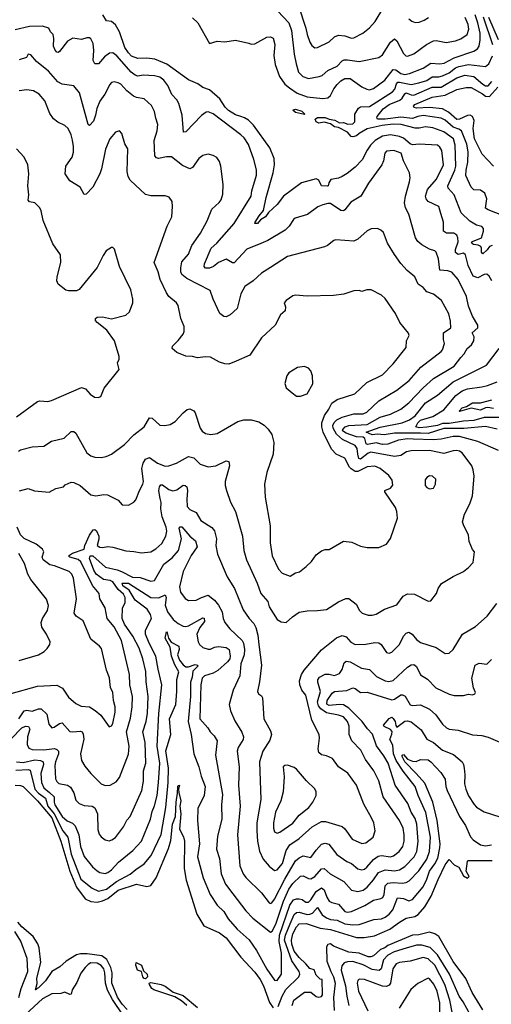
# Model space of a CAD drawing. Extents: x 1245515 to 1420776, y 606314 to 671314.
# Tile 107 of 256: x 1299019 to 1302639, y 644274 to 651829. Entities that reach past the tile are written whole.
import ezdxf

# ---------------------------------------------------------------- set-up
doc = ezdxf.new("R2010")
doc.units = 0

msp = doc.modelspace()

# ---------------------------------------------------------------- linework, layer by layer
at = {"layer": '0CON10XD'}
for points in [[(1300830.8, 652075), (1301083.7, 651803.7), (1301105.3, 651745), (1301125.4, 651565), (1301140.9, 651489.1), (1301160, 651425), (1301192, 651392), (1301235, 651378.2), (1301317.4, 651392.6), (1301339.5, 651400.5), (1301385, 651438.2), (1301455, 651472.1), (1301495, 651513.5), (1301510.2, 651519.8), (1301535, 651521.8), (1301625, 651507.1), (1301775, 651538.1), (1301805, 651559.4), (1301865, 651656.7), (1301895, 651681.9), (1301915, 651665.8), (1301965, 651568.6), (1301982.1, 651552.1), (1301995, 651549.4), (1302045, 651566.7), (1302142, 651638), (1302195, 651666.2), (1302215, 651669.1), (1302293.6, 651653.6), (1302365, 651665.5), (1302405, 651681.8), (1302452.5, 651715), (1302465.9, 651755), (1302460.7, 651790.7), (1302438, 651845)], [(1301158.8, 651935), (1301215.4, 651765), (1301224.6, 651715), (1301245, 651656.2), (1301260.6, 651630.6), (1301285, 651612.5), (1301305, 651614.2), (1301395, 651658.6), (1301435, 651696.7), (1301465, 651709.6), (1301514.4, 651705.6), (1301565, 651688.1), (1301585, 651690.6), (1301653.9, 651726.1), (1301705, 651765.8), (1301747.5, 651815), (1301814.3, 651925)], [(1302642, 649825), (1302621.7, 649861.7), (1302605, 649875.8), (1302585, 649873.1), (1302535, 649849.3), (1302500.2, 649860.2), (1302462.3, 649942.3), (1302440.9, 650025), (1302425, 650036.2), (1302385, 650027.5), (1302363.4, 650043.4), (1302362.9, 650065), (1302383.8, 650125), (1302382.7, 650155), (1302374.6, 650174.6), (1302351.8, 650191.8), (1302295, 650191.8), (1302271.8, 650205), (1302271.2, 650275), (1302251.4, 650341.4), (1302235.2, 650395.2), (1302154.1, 650434.1), (1302138.5, 650455), (1302134.7, 650474.7), (1302150.2, 650525), (1302217.9, 650605), (1302271.4, 650715), (1302259.5, 650825), (1302245, 650850.8), (1302225, 650866.9), (1302085, 650873.3), (1302035, 650868.5), (1302015, 650876.5), (1301965, 650918.7), (1301935, 650932.5), (1301865, 650944.7), (1301805, 650936.1), (1301748.7, 650901.3), (1301712.9, 650865), (1301685, 650826.9), (1301647.2, 650752.8), (1301593.4, 650696.6), (1301532.4, 650647.6), (1301495, 650625.5), (1301465, 650611.9), (1301408.2, 650601.8), (1301391.8, 650578.2), (1301385.6, 650555), (1301378.2, 650551.8), (1301335, 650554.3), (1301316.4, 650596.4), (1301295, 650607.7), (1301182.7, 650577.3), (1301045, 650475.4), (1300995, 650411.5), (1300930.1, 650349.9), (1300906.2, 650315), (1300867.4, 650292.6), (1300845, 650265.5), (1300825, 650264.2), (1300825.5, 650275), (1300857.1, 650325), (1300890.5, 650365), (1300911.6, 650465), (1300963.7, 650655), (1300974.2, 650715), (1300973.3, 650765), (1300939.6, 650845), (1300815, 651019.3), (1300775, 651056.9), (1300745.5, 651075.5), (1300715.8, 651085), (1300675, 651099.6), (1300621.3, 651131.3), (1300597.2, 651157.2), (1300555, 651222.2), (1300475, 651291.1), (1300425, 651307.8), (1300385.4, 651335.4), (1300315, 651367.5), (1300148.5, 651488.5), (1300056.7, 651526.8), (1299995, 651533.8), (1299925, 651529.8), (1299878.5, 651548.5), (1299853.4, 651573.4), (1299826.2, 651615), (1299785, 651736.7), (1299755, 651790.5), (1299725, 651814.2), (1299685, 651819.5), (1299657.8, 651865)], [(1300345, 651842.3), (1300385.4, 651805), (1300475, 651646.7), (1300535, 651663.8), (1300595, 651657.7), (1300675, 651672.2), (1300779.2, 651649.2), (1300795, 651640), (1300825, 651644.4), (1300915.8, 651694.2), (1300945, 651697.1), (1300965, 651688), (1300978.3, 651638.3), (1300970.4, 651555), (1300979.1, 651485), (1301012.4, 651392.4), (1301054.4, 651335), (1301090, 651305), (1301148.1, 651265), (1301225, 651236.7), (1301345, 651223.1), (1301385, 651229.1), (1301405, 651246.9), (1301431, 651299), (1301455, 651331.8), (1301485, 651360.6), (1301515, 651377.3), (1301555, 651376.4), (1301645, 651312.7), (1301684.7, 651294.7), (1301705, 651291.8), (1301735, 651301.8), (1301821.8, 651365), (1301885, 651447.8), (1301905, 651443.9), (1301943.5, 651416.5), (1301975, 651408), (1302010, 651415), (1302115, 651456.6), (1302175, 651494.1), (1302245, 651489.2), (1302277.5, 651495), (1302353, 651537), (1302505, 651587.3), (1302532.5, 651605), (1302544.7, 651625.3), (1302554.2, 651675), (1302553.7, 651725), (1302536.5, 651803.5), (1302514.2, 651865)], [(1302005.5, 651835.5), (1302027.6, 651817.6), (1302055, 651807.1), (1302085, 651809.4), (1302123.8, 651825), (1302158, 651845)], [(1302651.6, 651635), (1302578, 651848)], [(1302693.9, 651675), (1302620.1, 651845)], [(1302405, 649237.5), (1302430.9, 649265), (1302453.5, 649305), (1302486, 649334), (1302504.3, 649365), (1302508.1, 649395), (1302492, 649425), (1302534.4, 649465), (1302534.4, 649485), (1302495, 649553.3), (1302465, 649630), (1302447.3, 649705), (1302384.1, 649834.1), (1302335, 649890.5), (1302305, 649901.8), (1302245, 649908.1), (1302233.3, 649995), (1302215, 650046), (1302205.4, 650055.4), (1302165, 650067.9), (1302105, 650100.3), (1302075, 650125.9), (1302057, 650155), (1302006, 650336), (1301980.5, 650385), (1301973.4, 650423.4), (1301980, 650475), (1302011.1, 650585), (1302016.9, 650615), (1302010.6, 650655), (1301964.4, 650745), (1301946.5, 650805), (1301890, 650825), (1301835, 650818.9), (1301821.1, 650805), (1301811.1, 650745), (1301798.9, 650715), (1301695.8, 650575), (1301637.1, 650475), (1301560.6, 650429.4), (1301515, 650369.2), (1301505, 650363.1), (1301485, 650365.7), (1301405, 650418), (1301385, 650419.2), (1301345, 650409.2), (1301308.3, 650391.7), (1301227.2, 650332.8), (1301134, 650305), (1301120, 650295), (1301088, 650245), (1301058, 650215), (1300925, 650133.8), (1300869.2, 650110.8), (1300762.9, 650067.1), (1300665, 649963.3), (1300652.2, 649962.2), (1300605, 649990.6), (1300545, 649966.2), (1300505.6, 649935), (1300475, 649921.8), (1300445, 649921.5), (1300435.6, 649935), (1300437.5, 649955), (1300490, 650075), (1300533.5, 650115), (1300665, 650265.5), (1300794.7, 650475.3), (1300800.4, 650515), (1300836.8, 650635), (1300835.9, 650675.9), (1300816.6, 650756.6), (1300775, 650870), (1300742.9, 650922.9), (1300715.8, 650945.8), (1300505, 651106.7), (1300465, 651121.4), (1300450.7, 651119.3), (1300415, 651092.5), (1300295, 650968.6), (1300276.1, 650966.1), (1300267.3, 651095), (1300241.4, 651185), (1300226, 651215), (1300187.7, 651255), (1300155.4, 651325), (1300125, 651365.5), (1300095, 651387.5), (1300055, 651399.2), (1299966.2, 651403.8), (1299925, 651395.5), (1299905, 651403.5), (1299875, 651426.4), (1299765, 651552.7), (1299735, 651573.5), (1299708.3, 651571.7), (1299669.2, 651545), (1299625, 651491.2), (1299595, 651490.8), (1299583.5, 651515), (1299587.7, 651592.3), (1299583.1, 651645), (1299565, 651682.5), (1299555, 651690), (1299535, 651690.8), (1299495, 651678), (1299428.3, 651688.3), (1299385.6, 651665), (1299325, 651585.7), (1299315, 651577.5), (1299305, 651578.6), (1299290.5, 651595), (1299280, 651625), (1299281.2, 651685), (1299275.3, 651715.3), (1299254.7, 651734.7), (1299243.2, 651763.2), (1299195, 651780), (1299095, 651775.4), (1298985, 651751.5)], [(1301614.8, 648495.2), (1301609.5, 648539.5), (1301595, 648561.6), (1301497.9, 648607.9), (1301449.7, 648649.7), (1301424.1, 648695), (1301422.9, 648715), (1301431.9, 648738.1), (1301452.5, 648757.5), (1301495, 648780), (1301585, 648804.3), (1301655, 648805.3), (1301683.3, 648816.7), (1301775.7, 648905), (1301915, 648986.2), (1302008.8, 649061.2), (1302098.6, 649161.4), (1302255, 649283.1), (1302265, 649296.2), (1302278.6, 649345), (1302271.9, 649375), (1302272.5, 649425), (1302328, 649465), (1302326.8, 649515), (1302312.8, 649572.8), (1302255.3, 649675.3), (1302195, 649721.9), (1302145, 649741.9), (1302115, 649772.9), (1302078.3, 649798.3), (1302052, 649855), (1301993.8, 649905), (1301945, 649958.8), (1301896.4, 650026.4), (1301842, 650115), (1301812.5, 650195), (1301791.2, 650215), (1301765, 650225.7), (1301717, 650223), (1301685, 650209.2), (1301614, 650145), (1301585, 650130), (1301445, 650139.4), (1301430, 650135), (1301382.5, 650095), (1301357.5, 650085), (1301075, 650010.8), (1300945, 649926.7), (1300875, 649884.3), (1300812, 649825), (1300748, 649782), (1300717.1, 649725), (1300687.7, 649612.3), (1300635, 649562.9), (1300605, 649548.6), (1300585, 649551.4), (1300555.6, 649575.6), (1300504.2, 649685), (1300481.7, 649751.7), (1300302.4, 649842.4), (1300264.8, 649874.8), (1300256.8, 649895), (1300255.3, 649925), (1300265, 649970.8), (1300315, 650030), (1300339.5, 650095), (1300408.3, 650191.7), (1300457.5, 650285), (1300494, 650375), (1300550, 650425), (1300565, 650446.2), (1300579.1, 650490.9), (1300582.1, 650565), (1300563.3, 650705), (1300551.7, 650741.7), (1300531.7, 650771.7), (1300505, 650787.5), (1300465.8, 650795.8), (1300424.1, 650785.9), (1300393.3, 650765), (1300346.7, 650695), (1300325, 650683.8), (1300268.8, 650708.8), (1300185, 650776), (1300145, 650776.5), (1300085, 650763.8), (1300068.7, 650768.7), (1300057.1, 650785), (1300050.9, 650900.9), (1300073.3, 650975), (1300080, 651025), (1300063.2, 651073.2), (1300054.5, 651125), (1300030.9, 651170.9), (1299975, 651222.2), (1299915, 651230.7), (1299892.2, 651242.2), (1299842.5, 651282.5), (1299795, 651333.3), (1299775, 651345.5), (1299745, 651351.9), (1299725, 651345.7), (1299709.8, 651330.2), (1299693.1, 651295), (1299673.6, 651256.4), (1299635, 651204.2), (1299612.2, 651147.8), (1299601.8, 651095), (1299585, 651050), (1299555, 651015.8), (1299543.8, 651025), (1299477.3, 651267.3), (1299435, 651321.2), (1299345.5, 651334.5), (1299311, 651351), (1299240.6, 651435), (1299149.1, 651509.1), (1299105, 651560), (1299085, 651563.3), (1299072.5, 651537.5), (1299015, 651521.9)], [(1302645, 650096.2), (1302625, 650087.3), (1302606.6, 650063.4), (1302573.4, 650033.4), (1302563.8, 650043.8), (1302564.3, 650075), (1302558.6, 650088.6), (1302538.6, 650098.6), (1302502.5, 650105), (1302487.7, 650115), (1302495, 650126.6), (1302564.5, 650155), (1302579.6, 650205), (1302577.8, 650227.8), (1302565, 650241.1), (1302525, 650253.2), (1302475, 650282.5), (1302406.4, 650346.4), (1302354.2, 650484.2), (1302307.1, 650535), (1302306.1, 650555), (1302358.6, 650675), (1302365.8, 650705), (1302361.3, 650865), (1302347.6, 650915), (1302275, 650967.9), (1302189.4, 650999.4), (1302135, 651007.2), (1302085, 650995.6), (1302055, 650995.8), (1301945.8, 651025), (1301885, 651028.4), (1301802.2, 651017.8), (1301685, 650990.6), (1301623.7, 650956.3), (1301605, 650938.2), (1301575, 650930), (1301563.3, 650933.3), (1301534.2, 650965), (1301465, 651000.5), (1301435, 651006.9), (1301405, 651028.8), (1301355, 651042.1), (1301315, 651034), (1301295.8, 651045.8), (1301286.9, 651065), (1301305, 651077.1), (1301365, 651078), (1301394.3, 651064.3), (1301437.5, 651057.5), (1301475, 651037.5), (1301505, 651040.7), (1301538.1, 651028.1), (1301575, 651029), (1301591.8, 651045), (1301592.5, 651105), (1301620.2, 651149.8), (1301635, 651159.2), (1301705, 651163.1), (1301881.5, 651275), (1301898.6, 651295), (1301912.3, 651337.7), (1301921.4, 651348.6), (1301935, 651350.5), (1302025, 651331.9), (1302083.4, 651343.4), (1302145, 651363.2), (1302185, 651390), (1302235, 651390.2), (1302265, 651398.9), (1302315, 651421.6), (1302365, 651459), (1302390.1, 651469.9), (1302465, 651484.3), (1302595, 651468.9), (1302620.7, 651489.3), (1302647.3, 651552.7)], [(1302733.3, 650325), (1302615, 650370.4), (1302595, 650383.1), (1302603.2, 650455), (1302588, 650498), (1302555, 650521.5), (1302505, 650524.4), (1302485, 650544.2), (1302443, 650633), (1302444.8, 650675), (1302459.4, 650735), (1302461.2, 650815), (1302450.8, 650875), (1302410.8, 650975), (1302389.8, 650989.8), (1302345, 651005.2), (1302285, 651057), (1302254.2, 651074.2), (1302115, 651093.6), (1302075, 651084.8), (1302035, 651070.7), (1301945, 651081.5), (1301825, 651065.8), (1301766, 651065), (1301759, 651075), (1301762, 651085), (1301808.8, 651145), (1301855, 651177.3), (1301937.6, 651212.4), (1301955, 651226.5), (1301975, 651261.2), (1301985, 651267.9), (1302025, 651252.1), (1302045, 651250.6), (1302185, 651310.4), (1302255, 651310.7), (1302375, 651382), (1302435, 651403.2), (1302505, 651392.6), (1302575, 651333.9), (1302595, 651322), (1302615, 651321.6), (1302643.5, 651355)], [(1300191.4, 650395), (1300190, 650435), (1300166.6, 650466.6), (1300137, 650477), (1300025, 650477.1), (1299985, 650487.5), (1299866.4, 650596.4), (1299851.9, 650625), (1299843.6, 650663.6), (1299848.3, 650838.3), (1299825.7, 650875.7), (1299804.3, 650954.3), (1299785, 650976.2), (1299755, 650966.2), (1299712.5, 650915), (1299678.6, 650835), (1299648.1, 650685), (1299633.6, 650646.4), (1299582, 650545), (1299529.5, 650490.5), (1299515, 650486.7), (1299483.3, 650545), (1299405, 650591.2), (1299368.8, 650645), (1299373.8, 650705), (1299422, 650775), (1299432.3, 650812.3), (1299433.1, 650855), (1299425, 650903.3), (1299414, 650945), (1299391.2, 650995), (1299365, 651016), (1299311.3, 651041.3), (1299278.3, 651068.3), (1299250.1, 651110.1), (1299212.7, 651205), (1299168.5, 651258.5), (1299125, 651283.6), (1299075, 651291.8), (1299015, 651282.9)], [(1302654.7, 650704.7), (1302567.7, 650797.7), (1302510.7, 650915), (1302499.7, 650995), (1302506.8, 651055), (1302495, 651086), (1302475.9, 651095.9), (1302455, 651094.8), (1302395, 651064.8), (1302375, 651063), (1302310.1, 651120.1), (1302265, 651145.6), (1302165, 651154.2), (1302065, 651150.2), (1302047.1, 651155), (1302040.9, 651165), (1302053, 651177), (1302185.6, 651234.4), (1302285, 651250.6), (1302375, 651292.4), (1302445, 651309.4), (1302485, 651308.4), (1302570.7, 651260.7), (1302595, 651243.1), (1302625, 651240.4), (1302689.1, 651310.9)], [(1301205, 651101.2), (1301135, 651117.3), (1301115.7, 651135), (1301135, 651142.1), (1301185, 651126), (1301208.8, 651105), (1301205, 651101.2)], [(1298995, 648781.4), (1299155, 648898.1), (1299175, 648903.3), (1299235, 648900), (1299263.2, 648906.8), (1299495, 649006.2), (1299525, 648996.7), (1299560, 648955), (1299592.3, 648932.3), (1299620.7, 648929.3), (1299641.7, 648938.3), (1299668.9, 649001.1), (1299783.3, 649145), (1299771.2, 649195), (1299783.8, 649225), (1299783.8, 649245), (1299747.5, 649365), (1299687.6, 649447.6), (1299613.3, 649505), (1299601.2, 649521.2), (1299601.2, 649535), (1299615, 649546.7), (1299655, 649548.8), (1299725, 649534.3), (1299835, 649562.5), (1299863.4, 649586.6), (1299888.1, 649655), (1299888.5, 649685), (1299871.4, 649755), (1299786.2, 649935), (1299748.3, 650068.3), (1299735, 650080), (1299725, 650080), (1299682.5, 650055), (1299659.3, 650020.7), (1299613.6, 649926.4), (1299475, 649757.5), (1299455, 649747.5), (1299395, 649747.5), (1299373, 649753), (1299315, 649800), (1299304.2, 649825), (1299305.8, 649855), (1299335.7, 649965), (1299333.8, 650025), (1299275, 650108.8), (1299199.2, 650289.2), (1299185, 650362.5), (1299174.2, 650385), (1299135, 650424), (1299095, 650431.9), (1299084.4, 650445), (1299090.8, 650485), (1299082.2, 650555), (1299089.1, 650645), (1299081.5, 650715), (1299054.3, 650775), (1298995, 650837.5)], [(1299010.8, 648519.2), (1299025, 648527.8), (1299115, 648550.5), (1299205, 648555.7), (1299264.6, 648595.4), (1299362, 648618), (1299415, 648669.4), (1299435, 648668.6), (1299451.4, 648655), (1299535, 648504.3), (1299565, 648482.9), (1299595, 648470.8), (1299645, 648469.2), (1299683.9, 648476.1), (1299725, 648493.8), (1299825, 648570), (1299895, 648643.8), (1299975.7, 648705), (1300015, 648773.8), (1300035, 648770), (1300095, 648718.6), (1300134.3, 648714.3), (1300175, 648721.4), (1300213.8, 648745), (1300275, 648813.3), (1300305, 648836.7), (1300325, 648843.3), (1300355, 648826.7), (1300365, 648813.3), (1300405, 648693.8), (1300420.9, 648670.9), (1300445, 648654.4), (1300485.7, 648645.7), (1300535, 648652.9), (1300693.9, 648746.1), (1300738.8, 648758.8), (1300795, 648758.6), (1300855, 648742.5), (1300895, 648718.6), (1300927, 648687), (1300955.7, 648645), (1300970.5, 648585), (1300963.5, 648495), (1300915.9, 648354.1), (1300899.2, 648265), (1300903.1, 648165), (1300941.4, 647945), (1300940.6, 647815), (1300956.1, 647716.1), (1301005, 647612), (1301032.6, 647582.6), (1301095, 647558.8), (1301135, 647584.2), (1301167.1, 647592.9), (1301217.9, 647632.1), (1301258.1, 647671.9), (1301295, 647723.3), (1301335, 647753.3), (1301365, 647762.5), (1301395, 647763.3), (1301503.5, 647826.5), (1301569.4, 647819.4), (1301635, 647790), (1301685, 647780), (1301775, 647778.8), (1301835, 647803.3), (1301865, 647847.5), (1301918.1, 648005), (1301913.8, 648055), (1301903.8, 648085), (1301821.2, 648205), (1301822.5, 648217.5), (1301865, 648234.2), (1301883.3, 648256.7), (1301877.1, 648295), (1301852, 648332), (1301785, 648386), (1301745, 648403.1), (1301685, 648397.3), (1301615, 648361.4), (1301593.2, 648363.2), (1301562.1, 648382.1), (1301549.7, 648395), (1301515, 648464.3), (1301447.5, 648495), (1301413.2, 648533.2), (1301347.5, 648665), (1301337.8, 648705), (1301339.2, 648735), (1301357.8, 648792.2), (1301390.9, 648839.1), (1301415, 648886.9), (1301455, 648915.7), (1301590.9, 648959.1), (1301684.3, 649045), (1301805, 649103.3), (1301885, 649187.1), (1301985.5, 649314.5), (1301989.2, 649365), (1302008, 649405), (1302004.1, 649424.1), (1301935.6, 649505.6), (1301903.5, 649573.5), (1301825, 649690), (1301795, 649715.8), (1301717.5, 649755), (1301684.1, 649755.9), (1301645, 649742.5), (1301625, 649752), (1301585, 649748.6), (1301507.9, 649722.1), (1301428.3, 649711.7), (1301225, 649707.5), (1301135, 649714), (1301115, 649710), (1301063.8, 649675), (1301050, 649655), (1301058.8, 649625), (1301057.5, 649595), (1301021.4, 649565), (1300978.8, 649485), (1300875, 649386.7), (1300785.8, 649255), (1300681.6, 649208.4), (1300625, 649186.4), (1300595, 649188.9), (1300552, 649202), (1300485, 649239.2), (1300445, 649242.9), (1300385, 649234), (1300345, 649244), (1300295, 649247.1), (1300226.2, 649275), (1300190.8, 649305), (1300191.2, 649325), (1300235, 649366.2), (1300274.5, 649415.5), (1300281.4, 649435), (1300281.4, 649475), (1300255.7, 649535), (1300235.3, 649635.3), (1300222.5, 649655), (1300165, 649706), (1300145, 649733.8), (1300096.7, 649835), (1300081.4, 649895), (1300050.6, 649965), (1300150.6, 650245), (1300187.5, 650315), (1300191.4, 650395)], [(1302685, 648687.8), (1302595, 648708), (1302428.8, 648691.2), (1302275, 648691.8), (1302155, 648654.2), (1302094.2, 648655.8), (1301895, 648657.2), (1301817.8, 648642.2), (1301765, 648649.1), (1301725, 648642.2), (1301677.8, 648665), (1301785, 648701.2), (1301955, 648735.9), (1302011.3, 648758.7), (1302055, 648788.7), (1302135, 648888.1), (1302225, 648946.6), (1302345, 649050), (1302602.3, 649177.7), (1302698.5, 649305)], [(1302692.7, 648522.7), (1302535, 648592.9), (1302395, 648631.6), (1302345, 648631.1), (1302255, 648610.5), (1302195.2, 648604.8), (1302039.9, 648610.1), (1301995, 648611.6), (1301927.3, 648602.7), (1301845, 648571.2), (1301805, 648570), (1301755, 648581.7), (1301688.8, 648568.8), (1301677.5, 648575), (1301668.5, 648615), (1301655.3, 648625), (1301605, 648629.2), (1301525, 648656.8), (1301497.8, 648675), (1301498.9, 648685), (1301518.5, 648705), (1301545.1, 648714.9), (1301685, 648722.8), (1301785, 648778), (1301865, 648801.3), (1301945, 648840.4), (1302005, 648888.8), (1302115, 649004.6), (1302195, 649074.6), (1302355, 649171.2), (1302405, 649237.5)], [(1301175, 648940), (1301225, 648958.8), (1301270, 649035), (1301265.8, 649095), (1301254.2, 649134.2), (1301235.8, 649155.8), (1301205, 649168.8), (1301150.9, 649159.1), (1301085, 649118.8), (1301070, 649095), (1301053.9, 649036.1), (1301063.3, 649005), (1301110, 648965), (1301145, 648940), (1301175, 648940)], [(1302755.6, 648775.6), (1302583.2, 648776.8), (1302505, 648753.3), (1302425, 648749.5), (1302315, 648729.7), (1302265, 648730.5), (1302224.6, 648715.4), (1302145, 648702), (1302085, 648696.8), (1302058.7, 648705), (1302075.1, 648735), (1302095, 648755.9), (1302189.4, 648785), (1302274.7, 648835.3), (1302367.3, 648945), (1302415, 648981.8), (1302455, 648996.7), (1302565, 649010.5), (1302608.3, 649021.7), (1302685, 649049.2)], [(1302655, 648845.4), (1302613.1, 648853.1), (1302595, 648851.1), (1302555, 648832.4), (1302485, 648848), (1302395, 648822.2), (1302391.4, 648825), (1302415, 648850.6), (1302448.5, 648861.5), (1302495, 648888), (1302555, 648890.2), (1302643, 648913)], [(1299017.3, 648212.7), (1299085, 648231.4), (1299132.8, 648212.8), (1299245.5, 648204.5), (1299297.6, 648232.4), (1299356.2, 648243.8), (1299369.3, 648260.7), (1299415, 648281.2), (1299435, 648278), (1299483.8, 648255), (1299565, 648182), (1299605, 648175.6), (1299665, 648185.7), (1299694.1, 648184.1), (1299775, 648143.3), (1299805, 648106.2), (1299855, 648103.3), (1299895, 648126.7), (1299912, 648145), (1299938.5, 648215), (1299965.4, 648264.6), (1299970.4, 648285), (1299957.8, 648385), (1299967.5, 648425), (1299985, 648456.5), (1300015, 648469.5), (1300076.2, 648426.2), (1300136.4, 648403.6), (1300165, 648405.6), (1300222.8, 648427.2), (1300315, 648478.1), (1300355, 648466.9), (1300405, 648419.4), (1300465, 648398.6), (1300525, 648405.8), (1300605, 648443.3), (1300625, 648437.5), (1300630, 648405), (1300596, 648285), (1300596, 648255), (1300605.8, 648215), (1300637.4, 648127.4), (1300676.3, 648056.3), (1300730.5, 647865), (1300740.5, 647755), (1300760, 647685), (1300841.8, 647505), (1300871.1, 647425), (1300923.8, 647365), (1300934.6, 647324.6), (1300995.6, 647225.6), (1301025, 647209.2), (1301065, 647203.8), (1301112.2, 647247.8), (1301165, 647283.8), (1301226.1, 647293.9), (1301305, 647294.2), (1301375, 647302.2), (1301465, 647362), (1301523, 647387), (1301545, 647387.5), (1301602.5, 647345), (1301626.2, 647295), (1301646.7, 647275), (1301695, 647258.6), (1301725, 647258.6), (1301755, 647268.1), (1301820, 647305), (1301915, 647339.2), (1301962.9, 647405), (1301995, 647423.1), (1302049.7, 647419.7), (1302155, 647366.2), (1302175, 647370), (1302219.2, 647425), (1302232, 647465), (1302257.6, 647502.4), (1302345, 647557.5), (1302425, 647593.8), (1302465, 647626.2), (1302498.8, 647665), (1302510, 647745), (1302493.6, 647763.6), (1302470, 647825), (1302463.3, 647875), (1302427.5, 647945), (1302418.8, 647975), (1302434.3, 648035), (1302474.2, 648115), (1302495.7, 648175), (1302506, 648325), (1302500.8, 648375), (1302489.2, 648405), (1302414.5, 648505), (1302395, 648518.9), (1302375, 648523.3), (1302345, 648521.5), (1302275, 648500.4), (1302165, 648522.1), (1302025, 648521.8), (1301987.1, 648512.9), (1301944.6, 648485.4), (1301895, 648476.1), (1301715, 648510), (1301695, 648503.8), (1301635, 648456.4), (1301622.4, 648462.4), (1301614.8, 648495.2)], [(1302165, 648228), (1302195, 648233.8), (1302210.8, 648265), (1302214.1, 648304.1), (1302186.8, 648326.8), (1302165, 648329.2), (1302144.3, 648315.7), (1302132.3, 648297.7), (1302131.2, 648255), (1302145, 648238.8), (1302165, 648228)], [(1299012.9, 646465), (1299055, 646524.7), (1299075, 646530.3), (1299115, 646522.5), (1299165, 646542.1), (1299185, 646541.1), (1299228.8, 646498.8), (1299243.3, 646423.3), (1299265, 646395.8), (1299285, 646399.4), (1299325, 646429.5), (1299345, 646434.4), (1299405, 646368.2), (1299425, 646364.6), (1299485, 646370.5), (1299498.6, 646365), (1299507.7, 646347.7), (1299511.7, 646308.3), (1299487.1, 646195), (1299494.6, 646144.6), (1299520.2, 646100.2), (1299565, 646046), (1299645, 645965.6), (1299675, 645951.8), (1299715, 645954.5), (1299759.5, 645980.5), (1299785.3, 646014.7), (1299855, 646193.8), (1299859.6, 646255), (1299839.4, 646365), (1299871.1, 646468.9), (1299883.6, 646556.4), (1299884.7, 646635.3), (1299865.8, 646725), (1299861.1, 646805), (1299800.2, 647065), (1299745, 647171.4), (1299690.9, 647235), (1299675.3, 647315), (1299633.3, 647385), (1299628.9, 647425), (1299578.5, 647488.5), (1299489.6, 647669.6), (1299467.9, 647687.9), (1299403.8, 647705), (1299393.1, 647715), (1299423.6, 647736.4), (1299513.3, 647765), (1299519.1, 647795), (1299556.4, 647873.6), (1299584.6, 647915.4), (1299595, 647917.5), (1299607.9, 647907.9), (1299626.2, 647865), (1299627.5, 647842.5), (1299614.6, 647795), (1299635, 647782), (1299655, 647779.3), (1299695, 647786.2), (1299735, 647780.9), (1299835, 647752.1), (1299895, 647749.4), (1299955, 647737.1), (1300025, 647744.4), (1300065, 647767.8), (1300111.2, 647808.8), (1300140, 647865), (1300148.2, 647905), (1300143, 647935), (1300112.3, 648015), (1300101.6, 648075), (1300104.6, 648125.4), (1300096.8, 648155), (1300086.4, 648213.6), (1300091.9, 648245), (1300101.5, 648258.5), (1300115, 648259.4), (1300163.7, 648223.7), (1300195, 648212.5), (1300225, 648221.2), (1300275, 648256.9), (1300290, 648255), (1300301.5, 648245), (1300308, 648215), (1300300.9, 648150.9), (1300304.6, 648094.6), (1300325, 648070.8), (1300375, 648047.5), (1300409.2, 647985), (1300495, 647931.9), (1300515, 647906), (1300530.9, 647845), (1300523.9, 647793.9), (1300536.8, 647726.8), (1300610.6, 647555), (1300667.3, 647465), (1300735, 647300), (1300780, 647235), (1300816.4, 647195), (1300832.7, 647165), (1300847.3, 647105), (1300854.5, 647034.5), (1300875.5, 646875), (1300860.7, 646749.3), (1300843.3, 646673.3), (1300853.3, 646655), (1300875, 646640), (1300883.8, 646625), (1300894.3, 646465), (1300943, 646373), (1300951.5, 646345), (1300938.9, 646301.1), (1300884.5, 646215), (1300859.5, 646135), (1300869.6, 645845), (1300840, 645665), (1300839.2, 645605), (1300844.6, 645525), (1300859.4, 645449.4), (1300887.6, 645387.6), (1300935, 645332.9), (1300975, 645300.6), (1300995, 645306.7), (1301036.3, 645355), (1301065.2, 645454.8), (1301093.3, 645496.7), (1301163.1, 645546.9), (1301264.5, 645635.5), (1301335, 645676.1), (1301366.6, 645676.6), (1301495, 645639.1), (1301515, 645621.1), (1301570.6, 645540.6), (1301645, 645506.9), (1301675, 645513.1), (1301732.6, 645557.4), (1301746.9, 645605), (1301736.5, 645665), (1301720.5, 645705), (1301660.4, 645810.4), (1301603.1, 645955), (1301538.5, 646048.5), (1301466.4, 646096.4), (1301418.9, 646158.9), (1301375, 646180), (1301335, 646189.2), (1301315.7, 646205.7), (1301310.6, 646235), (1301320.5, 646315), (1301316.7, 646345), (1301262.1, 646455), (1301215.4, 646645), (1301185.4, 646685), (1301169.6, 646725), (1301166.2, 646755), (1301181.4, 646805), (1301202.6, 646837.4), (1301336.2, 646993.8), (1301450, 647085), (1301495, 647104.3), (1301525, 647094.4), (1301561.9, 647051.9), (1301595, 647033.8), (1301675, 647036.2), (1301745, 647049.4), (1301775, 647046.9), (1301793.7, 647033.7), (1301835, 646974), (1301855, 646967.5), (1301874.4, 646975.6), (1301934.5, 647035.5), (1301965, 647099.2), (1301985, 647120.8), (1302005, 647128.6), (1302032, 647115), (1302065, 647072.9), (1302095, 647050), (1302215, 647010.8), (1302285, 646966.2), (1302315, 646968), (1302345, 646996.7), (1302417.1, 647112.9), (1302518.2, 647171.8), (1302608.1, 647251.9), (1302680.2, 647349.8)], [(1298955, 646309.6), (1299035, 646394.2), (1299065, 646407.3), (1299086, 646405), (1299096.4, 646385), (1299079.8, 646325), (1299077.6, 646267.6), (1299088.9, 646238.9), (1299115, 646230), (1299205, 646226.8), (1299286.9, 646236.9), (1299305, 646230), (1299316.7, 646216.7), (1299318, 646195), (1299293.2, 646135), (1299288.2, 646105), (1299293.8, 646005), (1299303.3, 645983.2), (1299319.2, 645969.2), (1299386, 645956), (1299409.8, 645939.8), (1299435.3, 645895.3), (1299451.2, 645841.2), (1299475, 645815.8), (1299515, 645800), (1299575, 645793.1), (1299595, 645780), (1299615.6, 645734.4), (1299619.2, 645615), (1299629.8, 645579.8), (1299645, 645558.6), (1299675, 645536.9), (1299705, 645528.6), (1299726.2, 645535), (1299755, 645554.4), (1299816.2, 645635), (1299842.8, 645687.2), (1299866.7, 645715), (1299955.8, 645914.2), (1299970.8, 645985), (1299970.6, 646065), (1299988.8, 646125), (1299981.7, 646281.7), (1299965.4, 646365), (1299991, 646445), (1300001.2, 646508.8), (1300005.6, 646635), (1299989.2, 646749.2), (1299986.6, 646826.6), (1299964.6, 646925), (1299936.8, 647006.8), (1299889, 647099), (1299825, 647190.8), (1299806.3, 647235), (1299808.8, 647315), (1299829.1, 647355), (1299827.9, 647395), (1299815, 647419.6), (1299775.7, 647455.7), (1299735, 647515.5), (1299715, 647526.6), (1299663.9, 647533.9), (1299607.2, 647575), (1299587.7, 647605), (1299554.8, 647695), (1299561.4, 647715), (1299581.2, 647715), (1299678.5, 647628.5), (1299768.5, 647608.5), (1299801.8, 647595), (1299885, 647550.3), (1299945, 647549.1), (1300025, 647519.3), (1300055.3, 647524.7), (1300125, 647650.8), (1300190.7, 647699.3), (1300238.8, 647755), (1300260.4, 647845), (1300243.3, 647926.7), (1300251.5, 647938.5), (1300265, 647937.3), (1300324.8, 647864.8), (1300369.6, 647829.6), (1300381.5, 647785), (1300335, 647718.2), (1300274.6, 647595.4), (1300246.4, 647476.4), (1300254.6, 647435), (1300288.6, 647388.6), (1300315, 647373.1), (1300375, 647373.8), (1300413.6, 647396.4), (1300465, 647412.5), (1300514.4, 647375), (1300545.8, 647335.8), (1300573.4, 647285), (1300580.4, 647235), (1300593, 647203), (1300631.1, 647155), (1300725.8, 647065), (1300736.5, 647045), (1300744.8, 646995), (1300742.1, 646955), (1300717.3, 646885), (1300708.2, 646795), (1300656.7, 646685), (1300628.1, 646575), (1300636.9, 646525), (1300669.5, 646449.5), (1300725, 646360.8), (1300737.9, 646325), (1300734.5, 646305), (1300697.3, 646245), (1300688.5, 646215), (1300704.6, 646095), (1300699.3, 645955), (1300711.1, 645795), (1300690.7, 645575), (1300710, 645335), (1300735.5, 645275), (1300755, 645245.6), (1300875, 645128.6), (1300935, 645052), (1300945, 645047.5), (1300955, 645052.5), (1300975, 645079.5), (1301054, 645235), (1301135.6, 645374.4), (1301165, 645398.5), (1301195, 645412.9), (1301255, 645399.4), (1301293.9, 645456.1), (1301335, 645502.5), (1301365, 645511.1), (1301392.2, 645502.2), (1301453.6, 645423.6), (1301530.8, 645369.2), (1301565, 645352.9), (1301615, 645313.8), (1301645, 645305.4), (1301665, 645310.4), (1301684.5, 645325), (1301733.9, 645385), (1301769.5, 645410.5), (1301795, 645415.3), (1301864.7, 645405.3), (1301888.2, 645411.8), (1301932.7, 645445), (1301959.6, 645485), (1301969.1, 645525), (1301969.7, 645575), (1301961.8, 645625), (1301933.4, 645685), (1301809.6, 645865), (1301775, 645987.5), (1301737.8, 646065), (1301673.3, 646153.3), (1301637.7, 646225), (1301568.1, 646295), (1301548.5, 646345), (1301547, 646407), (1301534.6, 646444.6), (1301505, 646478.8), (1301465, 646492.8), (1301375, 646509.8), (1301331.4, 646541.4), (1301313, 646563), (1301304.6, 646595.4), (1301328.4, 646675), (1301306.4, 646745), (1301306.3, 646763.7), (1301321.4, 646785), (1301365, 646806.2), (1301395, 646808.1), (1301435, 646797.5), (1301475, 646812.7), (1301495, 646842.9), (1301509.6, 646895), (1301525, 646907.1), (1301555, 646901.1), (1301641.9, 646851.9), (1301705, 646843.5), (1301758.9, 646788.9), (1301825, 646755.5), (1301851.1, 646751.1), (1301885, 646758.2), (1301995, 646860.8), (1302025, 646878.8), (1302045, 646880.5), (1302065.3, 646865.3), (1302095, 646802), (1302149.5, 646769.5), (1302212.4, 646702.4), (1302315, 646653.3), (1302355, 646643.3), (1302425, 646642.5), (1302465, 646652.5), (1302495, 646648.8), (1302513.3, 646655), (1302518, 646665), (1302501.5, 646701.5), (1302490.3, 646775), (1302515, 646875.8), (1302545, 646891.4), (1302605, 646882.5), (1302640.7, 646919.3)], [(1298955, 646657.5), (1299155.5, 646715.5), (1299305, 646723.6), (1299349.1, 646699.1), (1299395, 646631.2), (1299451.5, 646581.5), (1299492.5, 646562.5), (1299555.9, 646555.9), (1299599.3, 646529.3), (1299641.5, 646491.5), (1299705, 646402.5), (1299725, 646411.2), (1299735, 646428.8), (1299752.9, 646515), (1299752.1, 646555), (1299738.8, 646605), (1299733.1, 646665), (1299716.7, 646705), (1299711.9, 646751.9), (1299709.1, 646779.1), (1299686.6, 646836.6), (1299646.5, 647005), (1299633, 647023), (1299564.6, 647075), (1299506.5, 647215), (1299452.5, 647252.5), (1299438.1, 647275), (1299455.4, 647385), (1299432.5, 647542.5), (1299420.6, 647575), (1299398.8, 647595), (1299287.4, 647637.4), (1299250, 647645), (1299198.5, 647685), (1299191.1, 647705), (1299204, 647745), (1299195.2, 647765.2), (1299145.5, 647805), (1299055, 647846.8), (1299024.5, 647875), (1298999.8, 647935)], [(1299015, 646911.9), (1299165, 646955.8), (1299208.3, 646981.7), (1299230.8, 647005), (1299250, 647035), (1299253.3, 647055), (1299224, 647115), (1299188.3, 647168.3), (1299184.3, 647204.3), (1299194.4, 647235), (1299233.7, 647296.3), (1299239.5, 647335), (1299225, 647382), (1299104.6, 647534.6), (1299083.1, 647575), (1299056, 647655), (1299012.3, 647732.3)], [(1298995, 646134.8), (1299045, 646129.5), (1299135, 646148.6), (1299180, 646145), (1299198.4, 646135), (1299201.5, 646115), (1299180.9, 646045), (1299186, 645975), (1299205, 645933.6), (1299249.3, 645899.3), (1299285.3, 645865), (1299283.6, 645825), (1299289.8, 645805), (1299345.6, 645715.6), (1299385, 645681.2), (1299425, 645662.7), (1299445, 645644.4), (1299472.2, 645575), (1299485.3, 645485), (1299515, 645408.6), (1299579.3, 645329.3), (1299615, 645297.3), (1299635, 645283.8), (1299675, 645277.1), (1299696.2, 645283.8), (1299725, 645306.2), (1299778.2, 645365), (1299886.6, 645453.4), (1299955.3, 645525), (1300024.1, 645695), (1300036.9, 645753.1), (1300055, 645797.5), (1300073.8, 645875), (1300084.4, 645975), (1300094.2, 646125), (1300075.5, 646255), (1300086.9, 646505), (1300110.2, 646725), (1300081, 646845), (1300064.3, 646945), (1300012.9, 647045), (1299985.4, 647115), (1299984.6, 647145.4), (1300031.8, 647235), (1300023.3, 647265), (1299997.9, 647305), (1299906.9, 647375), (1299860.3, 647450.3), (1299810.7, 647485), (1299806, 647504), (1299855, 647504.5), (1300025.9, 647395.9), (1300087.7, 647392.3), (1300136.7, 647416.7), (1300142.7, 647395), (1300134.7, 647335.3), (1300153.3, 647285), (1300197.3, 647227.3), (1300235, 647196.4), (1300275, 647175.7), (1300295, 647171.9), (1300315, 647177.8), (1300425, 647240), (1300436.3, 647236.3), (1300437.8, 647212.2), (1300401.1, 647165), (1300379.6, 647115), (1300390, 647055), (1300400, 647035), (1300425, 647011.9), (1300465, 646998.1), (1300485, 646998.6), (1300515, 647013.3), (1300545, 647018.5), (1300605, 647010.4), (1300626.4, 646995), (1300635.8, 646945), (1300631.3, 646925), (1300615, 646902.1), (1300541.1, 646835), (1300505, 646813.8), (1300436.6, 646793.4), (1300419.5, 646775), (1300410.4, 646725), (1300402.7, 646465), (1300462.5, 646395), (1300480.8, 646365), (1300513.2, 646333.2), (1300535.3, 646295.3), (1300522.2, 646185), (1300576.6, 645883.4), (1300568.2, 645805), (1300571.6, 645695), (1300537.7, 645565), (1300531.1, 645465), (1300551.9, 645391.9), (1300566.2, 645275), (1300599.6, 645195), (1300655, 645120.6), (1300755, 644991.1), (1300809.5, 644935), (1300945, 644828.1), (1300958.2, 644835), (1300985, 644888.9), (1301044.4, 645065.6), (1301085, 645156.7), (1301115, 645200.9), (1301175, 645256.2), (1301195, 645260.4), (1301235, 645237.9), (1301255, 645237.5), (1301285, 645255.3), (1301335, 645312.5), (1301355, 645315.5), (1301402.2, 645275), (1301506.9, 645215), (1301565, 645149.4), (1301615, 645139.6), (1301655, 645150), (1301685, 645173.8), (1301735, 645228.2), (1301771.8, 645285), (1301824.3, 645305.7), (1301895, 645298.8), (1301935, 645305.3), (1301975, 645331.6), (1302045.5, 645404.5), (1302066.2, 645445), (1302076.6, 645523.4), (1302068.1, 645655), (1302055, 645699.4), (1302025, 645748.1), (1301999.3, 645815), (1301900.3, 645955), (1301847, 646125), (1301815, 646180), (1301757.6, 646257.6), (1301726.6, 646346.6), (1301688.3, 646388.2), (1301648.8, 646445), (1301545, 646546.9), (1301505, 646571.3), (1301475, 646574.5), (1301395, 646567), (1301377.3, 646577.3), (1301378, 646605), (1301417.7, 646662.3), (1301434.2, 646675), (1301528.8, 646681.2), (1301575, 646701.2), (1301595, 646696.4), (1301635, 646665.6), (1301685, 646667.7), (1301875, 646610.6), (1301895.6, 646615), (1301945, 646647.3), (1301957.8, 646647.8), (1301977.1, 646637.1), (1302015, 646572.7), (1302035, 646565.4), (1302095, 646571.9), (1302165, 646539.1), (1302213.3, 646495), (1302265, 646422.9), (1302295, 646394.3), (1302315, 646384.4), (1302385, 646378.5), (1302495, 646340.6), (1302565, 646337.1), (1302615, 646324.2), (1302705, 646286.2)], [(1298990.4, 646070.4), (1299085, 646076), (1299101, 646071), (1299136.9, 645925), (1299162.7, 645892.7), (1299217.8, 645855), (1299236.1, 645795), (1299284, 645734), (1299350.6, 645605), (1299389.4, 645555), (1299414.5, 645425), (1299489.2, 645235), (1299575, 645165.3), (1299625, 645142.9), (1299685, 645157), (1299762.6, 645215), (1299867.9, 645272.1), (1299911, 645309), (1299975, 645351.2), (1300028.9, 645415), (1300104.3, 645575.7), (1300142.1, 645785), (1300158.2, 645975), (1300161.1, 646085), (1300140.4, 646219.6), (1300178.4, 646345), (1300169.1, 646465), (1300216.6, 646573.4), (1300224.5, 646675), (1300224.7, 646765.3), (1300241.8, 646825), (1300209.8, 646879.8), (1300184.8, 646945), (1300174.9, 647014.9), (1300135, 647084.2), (1300145, 647130.8), (1300152, 647125), (1300162.1, 647082.1), (1300182.1, 647052.1), (1300241.8, 647021.8), (1300243.7, 646995), (1300230, 646955), (1300245.3, 646915.3), (1300275, 646877.5), (1300295, 646863.5), (1300316.2, 646863.8), (1300365, 646880.5), (1300384.5, 646875), (1300387.3, 646867.3), (1300348.8, 646831.2), (1300343.9, 646785), (1300331.1, 646745), (1300330, 646635), (1300311.5, 646445), (1300334.5, 646345), (1300355, 646196.2), (1300395.3, 646095), (1300411.1, 646025), (1300444, 645945), (1300435.4, 645875), (1300387.8, 645775), (1300382.9, 645685), (1300398.9, 645505), (1300384, 645405), (1300426.7, 645245), (1300480, 645115), (1300535.5, 645035), (1300585.8, 644985.8), (1300619.9, 644929.9), (1300689, 644849), (1300779.3, 644769.3), (1300835.7, 644685.7), (1300915, 644544.5), (1300975, 644458.8), (1300995, 644456), (1301028.6, 644505), (1301029.4, 644665), (1301011, 644755), (1301014, 644805), (1301093.5, 645035), (1301121.3, 645075), (1301145, 645084.2), (1301165, 645083.5), (1301186.7, 645076.7), (1301215, 645056.9), (1301235, 645056.9), (1301255, 645075.5), (1301295, 645138.9), (1301335, 645168.5), (1301355, 645152.5), (1301375.3, 645095.3), (1301395, 645065.7), (1301415, 645054.4), (1301465, 645042.7), (1301515, 644986), (1301535, 644981.6), (1301565, 644985.3), (1301668.2, 645031.8), (1301735, 645073.9), (1301790, 645085), (1301805.9, 645094.1), (1301817.3, 645115), (1301825, 645182), (1301845, 645204.5), (1301885, 645209.5), (1301955.7, 645204.3), (1301985, 645208.8), (1302009, 645221), (1302082.9, 645297.1), (1302143.1, 645386.9), (1302164, 645446), (1302172.3, 645555), (1302137, 645745), (1302077.3, 645875), (1302055.2, 645945), (1301962.1, 646062.1), (1301909.4, 646145), (1301887.9, 646195), (1301881.9, 646261.9), (1301859.5, 646305)], [(1301859.5, 646305), (1301875.3, 646345.3), (1301876.9, 646366.9), (1301865, 646381.1), (1301816.2, 646405), (1301812.5, 646415), (1301855, 646468), (1301875, 646476), (1301885, 646466), (1301900, 646445), (1301905, 646414), (1301915, 646401.3), (1301975, 646445.4), (1301995, 646449.6), (1302025, 646441.5), (1302099.5, 646379.5), (1302145, 646307.8), (1302195, 646281.8), (1302265, 646224.7), (1302349.3, 646189.3), (1302414.4, 646135), (1302425.6, 646115), (1302431.1, 646085), (1302436.2, 646035), (1302433.8, 645965), (1302444, 645924), (1302465, 645872.5), (1302506.2, 645806.2), (1302525, 645787.1), (1302585, 645751.2), (1302705, 645711.4)], [(1301002.3, 644257.7), (1301033, 644335), (1301062.2, 644387.8), (1301162, 644485), (1301168.8, 644505), (1301163.6, 644525), (1301108.1, 644608.1), (1301051.7, 644765), (1301058.5, 644805), (1301095, 644891.4), (1301126.9, 644963.1), (1301145, 644979.4), (1301165, 644980.4), (1301225, 644962.7), (1301245, 644964.5), (1301265.7, 644974.3), (1301305, 645017.7), (1301340.5, 644960.5), (1301375, 644936.7), (1301405, 644925.2), (1301455, 644918.6), (1301515, 644890), (1301575, 644883.9), (1301625, 644885.3), (1301736.6, 644923.4), (1301795, 644930.7), (1301825, 644942), (1301855, 644965.3), (1301882.3, 644997.7), (1301918.2, 645091.8), (1301965, 645086), (1302005, 645067.7), (1302035, 645077.1), (1302115, 645176.2), (1302144.4, 645235), (1302164.8, 645295), (1302205, 645351.6), (1302227.2, 645395), (1302244.8, 645475), (1302245.7, 645505.7), (1302222.4, 645685), (1302189.1, 645825), (1302129.8, 645969.8), (1302062.5, 646045), (1301975, 646134.5), (1301954.4, 646175), (1301955, 646185.6), (1301965, 646190), (1301995, 646155.7), (1302035, 646138.1), (1302062.6, 646137.4), (1302095, 646153.1), (1302155, 646150), (1302175.3, 646135.3), (1302252.1, 646052.1), (1302285, 646000), (1302288.7, 645945), (1302299.7, 645915), (1302395, 645715.6), (1302439.6, 645645), (1302478.1, 645558.1), (1302499.4, 645535), (1302555, 645496.9), (1302595, 645488.8), (1302641.4, 645498.6)], [(1300995, 645587.8), (1301015, 645594.4), (1301115, 645662.5), (1301165.2, 645724.8), (1301238.1, 645785), (1301269.1, 645825), (1301295.6, 645875.6), (1301295.6, 645905), (1301285, 645928), (1301219.4, 645989.4), (1301145, 646078), (1301125, 646092), (1301075, 646108.8), (1301055, 646106.7), (1301041.2, 646095), (1301048.1, 646018.1), (1301041.4, 645905), (1301022.5, 645835), (1300982.8, 645747.2), (1300967.4, 645665), (1300966.5, 645625), (1300975, 645597.1), (1300995, 645587.8)], [(1298985, 645955.7), (1299025, 645953.5), (1299045, 645946.2), (1299155.2, 645835), (1299265.2, 645705.2), (1299335.7, 645525), (1299405.3, 645295), (1299455, 645173.1), (1299523.1, 645083.1), (1299565, 645062.1), (1299615, 645057.7), (1299655, 645067.4), (1299695, 645086.2), (1299775, 645150), (1299915, 645195.2), (1299995, 645178.7), (1300025.3, 645184.7), (1300065.7, 645244.3), (1300161.5, 645468.5), (1300178.2, 645531.8), (1300190.9, 645655), (1300215.5, 645714.5), (1300219.1, 645825), (1300231.4, 645895), (1300233.3, 645945), (1300235, 645952.5), (1300245.7, 645955), (1300238.8, 645925), (1300240.7, 645899.3), (1300256.9, 645835), (1300249.4, 645795), (1300255.4, 645735.4), (1300246.9, 645616.9), (1300277.7, 645557.7), (1300285.3, 645525), (1300280.7, 645315), (1300295.8, 645225.8), (1300377.8, 644965), (1300432.5, 644875), (1300551.6, 644821.6), (1300603.1, 644785), (1300716.2, 644635), (1300825, 644520.3), (1300864.9, 644464.9), (1300889.8, 644415), (1300936.9, 644286.9), (1300965, 644245.5)], [(1301110, 644265), (1301122.5, 644305), (1301205, 644366.7), (1301255, 644366), (1301294.4, 644334.4), (1301315, 644328.1), (1301335, 644332.5), (1301343.7, 644346.3), (1301340, 644465), (1301325, 644466.7), (1301295, 644498), (1301279.3, 644539.3), (1301245, 644549.5), (1301214.2, 644584.2), (1301165, 644632.2), (1301125, 644682.2), (1301108.8, 644735), (1301106.3, 644765), (1301115, 644815.6), (1301145, 644868.9), (1301165, 644890.5), (1301216.7, 644895), (1301325, 644858.6), (1301405, 644846.8), (1301605, 644787.3), (1301663.1, 644786.9), (1301742, 644798), (1301860.4, 644849.6), (1301933.1, 644905), (1301985, 644935.5), (1302052.4, 644947.6), (1302078.4, 644961.6), (1302128.1, 645021.9), (1302176.2, 645103.8), (1302231.8, 645231.8), (1302285, 645343.1), (1302315, 645383.8), (1302355, 645343.8), (1302390, 645325), (1302425, 645260), (1302455, 645242.5), (1302470, 645255), (1302446.7, 645295), (1302456.7, 645373.3), (1302462, 645378), (1302645, 645378.1)], [(1299013.8, 644325), (1299031.8, 644395), (1299081.4, 644525), (1299075.9, 644625), (1299027.9, 644757.9), (1298983.1, 644833.1)], [(1299845, 644233), (1299804.9, 644274.9), (1299769, 644329), (1299726.2, 644435), (1299728.2, 644515), (1299719.8, 644555), (1299688.1, 644618.1), (1299650.8, 644645), (1299538.2, 644661.8), (1299485, 644661.3), (1299456.6, 644653.4), (1299375.6, 644605), (1299328, 644562), (1299265, 644524.4), (1299218, 644455), (1299165, 644400.8), (1299147.5, 644392.5), (1299145.9, 644384.1), (1299141.2, 644385), (1299153.3, 644433.3), (1299151.5, 644475), (1299181.6, 644595), (1299168, 644708), (1299158.1, 644738.1), (1299124.1, 644794.1), (1299035, 644869.2), (1299004.5, 644905)], [(1302575, 644231.1), (1302491.6, 644365), (1302442.5, 644472.5), (1302345, 644603.1), (1302235, 644793.3), (1302204.5, 644815.5), (1302165, 644826.1), (1302083.8, 644806.2), (1302035, 644804.6), (1301845.1, 644724.9), (1301822.2, 644707.8), (1301789.6, 644695), (1301735, 644646.7), (1301715, 644636.7), (1301695, 644636.7), (1301625.2, 644665.2)], [(1301625.2, 644665.2), (1301544.8, 644674.8), (1301428.9, 644718.9), (1301405, 644738.8), (1301385, 644732.9), (1301374.2, 644715), (1301375.3, 644605), (1301406, 644525), (1301427.9, 644485), (1301441.5, 644435), (1301428.1, 644325), (1301433.6, 644225)], [(1302478.9, 644191.1), (1302423.6, 644293.6), (1302393.3, 644335), (1302317.7, 644505), (1302225, 644653.1), (1302169.1, 644709.1), (1302105, 644728.1), (1302065, 644726.5), (1301985, 644704.8), (1301894.2, 644675.8), (1301845, 644650.4), (1301812.6, 644615), (1301793.9, 644546.1), (1301777.7, 644532.3), (1301725, 644541.5), (1301655, 644576.4), (1301575, 644601.7), (1301535, 644600.7), (1301508.8, 644591.2), (1301492.3, 644567.7), (1301487.5, 644535), (1301519.8, 644415), (1301529.3, 644335), (1301544.7, 644265)], [(1302340.5, 644200.5), (1302320.6, 644305), (1302281.9, 644425), (1302205.6, 644575), (1302155, 644622.6), (1302115, 644633.1), (1302015, 644604.1), (1301935, 644594.7), (1301908.9, 644585), (1301884.2, 644545), (1301864.7, 644435), (1301855, 644421.1), (1301835, 644410.5), (1301805, 644412.7), (1301665, 644463.9), (1301623.8, 644466.2), (1301613.8, 644456.2), (1301608.2, 644435), (1301619.2, 644375), (1301692.4, 644222.4)], [(1299814.9, 644184.9), (1299730.9, 644310.9), (1299693, 644383), (1299677, 644435), (1299673, 644515), (1299665, 644545.5), (1299645, 644572.4), (1299615, 644589.3), (1299565, 644590.9), (1299545, 644580), (1299520.9, 644555), (1299487.8, 644512.2), (1299457.9, 644442.1), (1299421.5, 644385), (1299415, 644351.1), (1299405, 644348.2), (1299365, 644367.1), (1299335, 644355.6), (1299265, 644354.6), (1299195, 644314.7), (1299065, 644194.3)], [(1299985, 644470), (1299975, 644471.8), (1299963.3, 644485), (1299954.2, 644524.2), (1299924.5, 644534.5), (1299909.6, 644575), (1299914.4, 644595.6), (1299954.2, 644575), (1299970, 644530), (1299996.9, 644505), (1299999.4, 644485), (1299985, 644470)], [(1302246.8, 644145), (1302243, 644285), (1302223.8, 644375), (1302198.2, 644428.2), (1302165, 644470), (1302155, 644474.3), (1302075, 644433.1), (1302021.5, 644388.5), (1301931.9, 644245)], [(1300302.2, 644265), (1300261.4, 644301.4), (1300209.9, 644329.9), (1300050, 644385), (1300034.6, 644395), (1300015, 644424.4), (1300013.8, 644436.2), (1300025, 644440.8), (1300105, 644425.7), (1300135, 644412.5), (1300197.1, 644367.1), (1300275, 644341.5), (1300385, 644250.4)]]:
    msp.add_lwpolyline(points, dxfattribs=at)

doc.saveas('drawing.dxf')
